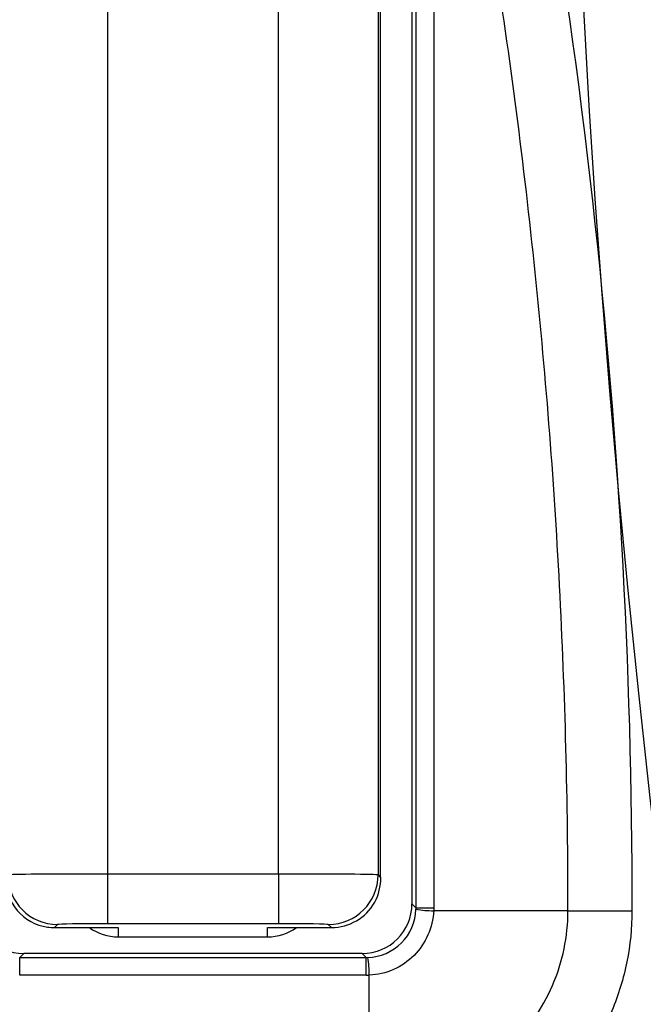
# Model space of a CAD drawing. Header units: millimetres. Extents: x -3.03 to 0.78, y -0.23 to 0.59.
# Tile 28 of 165: x 0.10746 to 0.11373, y 0.09967 to 0.10957. Entities that reach past the tile are written whole.
import ezdxf

# ---------------------------------------------------------------- set-up
doc = ezdxf.new("R2010")
doc.units = ezdxf.units.MM

msp = doc.modelspace()

# ---------------------------------------------------------------- linework, layer by layer
at = {"color": 7, "linetype": 'Continuous', "lineweight": 25}
for p, q in [((0.11106, 0.11563), (0.11106, 0.100969)), ((0.111401, 0.11563), (0.111401, 0.100678)), ((0.10834, 0.115365), (0.10834, 0.100978)), ((0.11006, 0.100978), (0.11006, 0.115365)), ((0.111086, 0.100943), (0.111086, 0.111952)), ((0.10834, 0.100978), (0.11006, 0.100978)), ((0.10834, 0.100978), (0.10834, 0.100478)), ((0.11006, 0.100978), (0.11006, 0.100478)), ((0.11106, 0.100969), (0.111086, 0.100943)), ((0.111401, 0.100678), (0.111441, 0.100638)), ((0.111441, 0.100638), (0.11162, 0.100638)), ((0.112969, 0.100608), (0.11162, 0.100608)), ((0.10784, 0.100469), (0.107809, 0.100439)), ((0.107809, 0.100439), (0.10845, 0.100439)), ((0.11006, 0.100478), (0.10834, 0.100478)), ((0.10845, 0.100439), (0.10845, 0.100345)), ((0.10995, 0.100439), (0.110591, 0.100439)), ((0.10995, 0.100345), (0.10995, 0.100439)), ((0.110591, 0.100439), (0.11056, 0.100469)), ((0.10845, 0.100345), (0.10995, 0.100345)), ((0.107499, 0.100178), (0.107459, 0.100138)), ((0.107459, 0.09996), (0.107459, 0.100138)), ((0.107459, 0.100138), (0.110942, 0.100138)), ((0.110901, 0.100178), (0.107499, 0.100178)), ((0.110942, 0.100138), (0.110901, 0.100178)), ((0.110942, 0.09996), (0.110942, 0.100138)), ((0.110942, 0.09996), (0.107459, 0.09996)), ((0.110972, 0.098665), (0.110972, 0.09996))]:
    msp.add_line(p, q, dxfattribs=at)
at = {"color": 7, "linetype": 'Continuous', "lineweight": 25, "flags": 128}
msp.add_lwpolyline([(0.112969, 0.100608), (0.113038, 0.100608), (0.113112, 0.100608), (0.113189, 0.100608), (0.113269, 0.100607), (0.113353, 0.100607), (0.113438, 0.100607), (0.113524, 0.100607), (0.113612, 0.100607)], dxfattribs=at)
at = {"color": 7, "linetype": 'Continuous', "lineweight": 25}
for centre, radius, start, end in [((0.109205, 0.105191), 0.0227040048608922, 349.82783, 105.382701), ((0.109204, 0.105225), 0.0216693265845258, 352.110539, 103.304865), ((0.10784, 0.10097), 0.0005001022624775, 180.020437, 269.979563), ((0.11056, 0.10097), 0.0005001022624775, 270.020437, 359.979563), ((0.111634, 0.101829), 0.0012210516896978, 260.930319, 269.334311), ((0.10975, 0.099946), 0.0012222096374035, 0.664757, 9.060736)]:
    msp.add_arc(centre, radius, start, end, dxfattribs=at)
for centre, major_axis, ratio, start_param, end_param in [((0.107814, 0.100943), (0.0001902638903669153, 0.0004680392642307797), 0.987785, 1.95263579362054, 3.383086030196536), ((0.10834, 0.100969), (0.001000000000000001, 0), 0.008728, 1.570796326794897, 3.124139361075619), ((0.11006, 0.100969), (0.001000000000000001, 0), 0.008728, 0.0174532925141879, 1.570796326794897), ((0.110587, 0.100943), (-0.0001954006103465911, 0.000471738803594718), 0.975619, 3.815330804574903, 4.328340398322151), ((0.107499, 0.100678), (0.0003536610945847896, 0.0003536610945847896), 0.999695, 2.35634678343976, 3.926838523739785), ((0.110591, 0.100939), (0.0001913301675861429, 0.0004619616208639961), 0.999785, 3.534482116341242, 4.591964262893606), ((0.110901, 0.100678), (-0.0003536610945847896, 0.0003536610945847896), 0.999695, 2.356346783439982, 3.926838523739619), ((0.107809, 0.100939), (-0.0001913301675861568, 0.000461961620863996), 0.999785, 2.608661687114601, 2.748703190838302), ((0.10834, 0.100469), (0.0005000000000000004, 0), 0.017455, 1.570796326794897, 3.124139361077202), ((0.10845, 0.100845), (0, -0.0005000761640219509), 0.999848, 5.662130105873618, 6.283185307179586), ((0.10995, 0.100845), (0, 0.0005000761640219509), 0.999848, 3.141592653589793, 3.762647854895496), ((0.11006, 0.100469), (0.0005000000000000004, 0), 0.017455, 0.017453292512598, 1.570796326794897), ((0.110926, 0.100653), (-0.0002055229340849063, 0.0004759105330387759), 0.958815, 2.748723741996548, 2.779070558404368), ((0.110926, 0.100975), (-0.0003979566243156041, 0.0009372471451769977), 0.979139, 2.747587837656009, 2.777934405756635)]:
    msp.add_ellipse(centre, major_axis=major_axis, ratio=ratio, start_param=start_param, end_param=end_param, dxfattribs=at)
for points, knots in [([(0.1033176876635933, 0.0925874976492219), (0.1033176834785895, 0.0925874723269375), (0.1033176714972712, 0.092587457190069), (0.1033176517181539, 0.0925874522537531), (0.0215276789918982, 0.0721749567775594), (0.1206233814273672, 0.1972993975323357), (0.1033176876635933, 0.0925874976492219)], [0, 0, 0, 0, 2.9019377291e-06, 2.9019377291e-06, 2.9019377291e-06, 2.9598412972e-06, 2.9598412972e-06, 2.9598412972e-06, 2.9598412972e-06]), ([(0.1150824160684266, 0.0925874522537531), (0.1150823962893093, 0.092587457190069), (0.115082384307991, 0.0925874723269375), (0.1150823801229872, 0.0925874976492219), (0.0977766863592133, 0.1972993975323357), (0.1968723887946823, 0.0721749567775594), (0.1150824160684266, 0.0925874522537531)], [0, 0, 0, 0, 2.9019377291e-06, 2.9019377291e-06, 2.9019377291e-06, 2.9598412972e-06, 2.9598412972e-06, 2.9598412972e-06, 2.9598412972e-06]), ([(0.1119388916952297, 0.1151835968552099), (0.1124869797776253, 0.1128211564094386), (0.1129063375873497, 0.1104172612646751), (0.1134703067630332, 0.1055337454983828), (0.113612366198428, 0.1030777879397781), (0.1136115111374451, 0.1006073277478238)], [0, 0, 0, 0, 0.5, 0.5, 1, 1, 1, 1]), ([(0.1114414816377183, 0.1006379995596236), (0.1114414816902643, 0.1024232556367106), (0.1114414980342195, 0.104208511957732), (0.11144153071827, 0.1059937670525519), (0.1114415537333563, 0.1072508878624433), (0.1114415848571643, 0.1085080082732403), (0.1114416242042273, 0.10976512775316), (0.1114416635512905, 0.1110222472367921), (0.111441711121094, 0.1122793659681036), (0.1114417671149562, 0.1135364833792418)], [0, 0, 0, 0, 0.0053557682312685, 0.0053557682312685, 0.0053557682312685, 0.0091271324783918, 0.0091271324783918, 0.0091271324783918, 0.0128984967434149, 0.0128984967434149, 0.0128984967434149, 0.0128984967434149]), ([(0.1116202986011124, 0.1135355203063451), (0.1116202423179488, 0.1122784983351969), (0.1116201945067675, 0.1110214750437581), (0.1116201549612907, 0.1097644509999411), (0.1116201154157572, 0.1085074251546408), (0.1116200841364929, 0.1072503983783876), (0.1116200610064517, 0.1059933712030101), (0.1116200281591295, 0.1042082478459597), (0.111620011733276, 0.1024231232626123), (0.1116200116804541, 0.1006379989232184)], [1.2e-15, 1.2e-15, 1.2e-15, 1.2e-15, 0.0037710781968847, 0.0037710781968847, 0.0037710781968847, 0.0075421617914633, 0.0075421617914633, 0.0075421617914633, 0.0128975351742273, 0.0128975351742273, 0.0128975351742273, 0.0128975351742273]), ([(0.1129687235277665, 0.1006076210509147), (0.1129689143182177, 0.1011522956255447), (0.1129619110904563, 0.1016996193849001), (0.1129336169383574, 0.1027894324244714), (0.1129123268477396, 0.1033336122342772), (0.1128271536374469, 0.1049639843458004), (0.1127419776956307, 0.1060480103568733), (0.1125152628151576, 0.1082103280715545), (0.1123736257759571, 0.1092883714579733), (0.1120369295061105, 0.1114242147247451), (0.1118417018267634, 0.1124838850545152), (0.1116202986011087, 0.1135355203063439)], [0, 0, 0, 0, 0.1250000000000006, 0.1250000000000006, 0.2500000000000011, 0.2500000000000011, 0.5000000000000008, 0.5000000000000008, 0.7500000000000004, 0.7500000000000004, 1, 1, 1, 1]), ([(0.1109567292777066, 0.100138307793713), (0.1110832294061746, 0.1001422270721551), (0.1112061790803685, 0.1001958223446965), (0.111383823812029, 0.1003735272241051), (0.1114373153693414, 0.1004960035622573), (0.1114412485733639, 0.1006228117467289)], [0, 0, 0, 0, 0.5, 0.5, 1, 1, 1, 1]), ([(0.1116195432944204, 0.1006076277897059), (0.1116118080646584, 0.1004413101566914), (0.1115395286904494, 0.1002768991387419), (0.1113621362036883, 0.1000994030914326), (0.1112916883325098, 0.1000511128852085), (0.111139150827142, 0.0999836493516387), (0.1110550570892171, 0.0999638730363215), (0.1109718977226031, 0.0999600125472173)], [0, 0, 0, 0, 0.5000000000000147, 0.5000000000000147, 0.7500000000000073, 0.7500000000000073, 1, 1, 1, 1]), ([(0.1109718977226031, 0.0986647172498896), (0.1112304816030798, 0.0986647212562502), (0.1114905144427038, 0.0987151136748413), (0.1119673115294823, 0.0989052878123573), (0.1121896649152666, 0.099047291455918), (0.1124675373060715, 0.0993143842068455), (0.1125525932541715, 0.0994141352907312), (0.1126991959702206, 0.0996255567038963), (0.1127615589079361, 0.0997376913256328), (0.1129151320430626, 0.1000937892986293), (0.112968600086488, 0.1003490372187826), (0.112968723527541, 0.1006076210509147)], [0, 0, 0, 0, 0.2500000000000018, 0.2500000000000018, 0.5000000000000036, 0.5000000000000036, 0.6250000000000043, 0.6250000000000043, 0.7500000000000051, 0.7500000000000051, 1, 1, 1, 1]), ([(0.1136115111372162, 0.1006073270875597), (0.1136114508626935, 0.1004336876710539), (0.1135942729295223, 0.1002631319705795), (0.1135267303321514, 0.0999279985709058), (0.1134756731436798, 0.0997618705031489), (0.113342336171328, 0.0994434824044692), (0.1132609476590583, 0.0992927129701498), (0.1130690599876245, 0.0990078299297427), (0.1129574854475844, 0.0988730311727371), (0.1127137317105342, 0.0986316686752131), (0.1125809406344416, 0.0985234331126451), (0.1122927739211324, 0.0983327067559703), (0.112139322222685, 0.0982518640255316), (0.1116641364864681, 0.0980566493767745), (0.1113191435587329, 0.0979872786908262), (0.1109718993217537, 0.097987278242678)], [0, 0, 0, 0, 0.1250000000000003, 0.1250000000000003, 0.2500000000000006, 0.2500000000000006, 0.3750000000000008, 0.3750000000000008, 0.5000000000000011, 0.5000000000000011, 0.6250000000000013, 0.6250000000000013, 0.7500000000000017, 0.7500000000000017, 1, 1, 1, 1]), ([(0.111620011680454, 0.1006379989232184), (0.111620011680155, 0.1006278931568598), (0.111619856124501, 0.1006177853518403), (0.1116195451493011, 0.1006076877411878), (0.11161954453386, 0.1006076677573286), (0.1116195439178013, 0.100607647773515), (0.1116195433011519, 0.1006076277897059)], [0, 0, 0, 0, 3.03172990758e-05, 3.03172990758e-05, 3.03172990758e-05, 3.03772990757e-05, 3.03772990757e-05, 3.03772990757e-05, 3.03772990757e-05])]:
    msp.add_open_spline(points, degree=3, knots=knots, dxfattribs=at)
msp.add_open_spline([(0.1114412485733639, 0.1006228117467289), (0.1114414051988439, 0.100627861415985), (0.111441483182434, 0.1006329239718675), (0.1114414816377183, 0.1006379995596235)], degree=3, dxfattribs=at)

doc.saveas('drawing.dxf')
